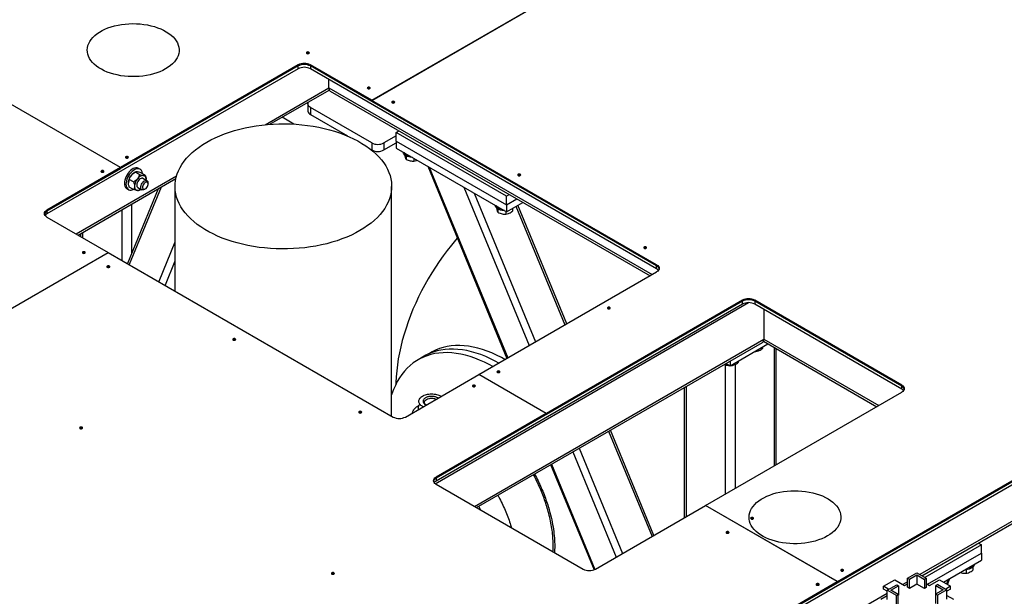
# Model space of a CAD drawing. Header units: millimetres. Extents: x 5 to 589, y 5 to 450.
# Tile 66 of 91: x 347 to 378, y 235 to 253. Entities that reach past the tile are written whole.
import ezdxf

# ---------------------------------------------------------------- set-up
doc = ezdxf.new("R2010")
doc.units = ezdxf.units.MM
doc.layers.add('TRAIT-FORT', color=4, linetype='Continuous', lineweight=25)

msp = doc.modelspace()

# ---------------------------------------------------------------- linework, layer by layer
at = {"layer": 'TRAIT-FORT', "color": 4, "linetype": 'Continuous', "lineweight": 25}
for p, q in [((358.36845, 250.63716), (377.09723, 261.44905)), ((358.37227, 250.63495), (377.10105, 261.44684)), ((350.52912, 248.53877), (329.79369, 260.50908)), ((350.53294, 248.54098), (329.79752, 260.51128)), ((356.07513, 251.70731), (348.23963, 247.18397)), ((356.07513, 251.61903), (348.23963, 247.09569)), ((356.07513, 251.74041), (350.53294, 248.54098)), ((356.07513, 251.70731), (350.53294, 248.50787)), ((356.07513, 251.70731), (356.07513, 251.74041)), ((356.07513, 251.61903), (356.07513, 251.70731)), ((358.36845, 250.63716), (356.45735, 251.74041)), ((356.45735, 251.74041), (356.45735, 251.70731)), ((358.36845, 250.60406), (356.45735, 251.70731)), ((367.25506, 245.47392), (356.45735, 251.70731)), ((356.45735, 251.70731), (356.45735, 251.61903)), ((367.25506, 245.38565), (356.45735, 251.61903)), ((357.03068, 251.02302), (357.03068, 251.28806)), ((355.0442, 249.87625), (357.03068, 251.02302)), ((355.19284, 249.88892), (357.04442, 250.95781)), ((357.03068, 251.02302), (367.11149, 245.20349)), ((357.07547, 250.92403), (367.04815, 245.16692)), ((358.36845, 250.60406), (358.36845, 250.63716)), ((358.36845, 250.60406), (358.37227, 250.60626)), ((367.25506, 245.50703), (358.37227, 250.63495)), ((358.37227, 250.60185), (358.37227, 250.63495)), ((367.25506, 245.47392), (358.37227, 250.60185)), ((356.37819, 250.52328), (356.37819, 250.3026)), ((358.36845, 249.3097), (356.45735, 250.41296)), ((356.45735, 250.41296), (356.45735, 250.19227)), ((355.94091, 249.89473), (355.57191, 250.10775)), ((356.45735, 250.19227), (357.61314, 249.52505)), ((359.13289, 249.63289), (359.22246, 249.6846)), ((372.89281, 235.6329), (397.35488, 249.75455)), ((372.89281, 235.5998), (397.35488, 249.72145)), ((359.13289, 249.53035), (358.75067, 249.3097)), ((359.13289, 249.36807), (359.13289, 249.63289)), ((362.57287, 247.64703), (359.13289, 249.63289)), ((359.13289, 249.36807), (362.57287, 247.38221)), ((359.13289, 249.36807), (359.13289, 249.14738)), ((358.334, 249.1089), (358.36845, 249.08902)), ((358.36845, 249.3097), (358.36845, 249.08902)), ((358.75067, 249.3097), (358.75067, 249.08902)), ((358.75067, 249.08902), (359.13289, 249.30967)), ((359.13289, 249.14738), (362.57287, 247.16152)), ((359.43959, 248.90412), (359.43959, 248.79961)), ((359.68538, 248.82844), (359.68538, 248.74201)), ((350.52912, 248.53877), (348.23963, 247.21707)), ((350.52912, 248.50567), (348.23963, 247.18397)), ((350.52912, 248.50567), (350.52912, 248.53877)), ((350.53294, 248.50787), (350.52912, 248.51008)), ((350.53294, 248.50787), (350.53294, 248.54098)), ((351.14536, 248.48721), (351.09758, 248.51479)), ((360.11442, 248.58076), (362.58449, 242.59011)), ((360.15831, 248.55542), (362.6115, 242.6057)), ((349.14764, 246.47223), (352.28173, 248.28151)), ((349.21098, 246.43567), (352.25977, 248.19569)), ((350.94441, 248.09334), (350.80947, 248.17124)), ((350.99099, 248.39707), (350.96291, 248.38086)), ((351.12597, 248.3192), (350.99103, 248.39709)), ((351.30752, 248.30296), (351.17258, 248.38086)), ((351.35935, 248.12963), (351.23513, 248.20134)), ((351.33467, 248.14387), (351.33561, 248.16571)), ((350.73275, 247.88281), (350.78052, 247.85523)), ((351.71105, 247.87892), (350.7497, 245.54738)), ((351.80603, 247.93376), (350.80817, 245.51363)), ((350.94441, 247.85126), (350.80947, 247.92916)), ((351.07298, 247.92046), (351.1972, 247.84874)), ((351.12602, 247.83505), (351.15408, 247.85126)), ((351.27829, 247.85678), (351.30695, 247.87334)), ((351.39294, 248.02228), (351.39294, 248.05538)), ((352.23366, 247.9537), (352.23366, 244.69071)), ((358.99042, 240.79012), (358.99042, 247.9537)), ((361.24, 247.93097), (363.27725, 242.99003)), ((361.56152, 247.74536), (363.47514, 243.10427)), ((362.66244, 247.69874), (362.57287, 247.64703)), ((362.57287, 247.38221), (362.57287, 247.64703)), ((362.57287, 247.38221), (362.89181, 247.56633)), ((348.23963, 247.21707), (348.23963, 247.18397)), ((350.57117, 247.22088), (350.57117, 245.65045)), ((350.87694, 247.3974), (350.87694, 245.85598)), ((362.30624, 247.24924), (362.30624, 247.14473)), ((362.57287, 247.16152), (363.08295, 247.45598)), ((362.57287, 247.38221), (362.57287, 247.16152)), ((362.72803, 247.25109), (362.72346, 247.24846)), ((362.76133, 247.27032), (362.76133, 247.18122)), ((362.86774, 247.33175), (364.39247, 243.63383)), ((364.45093, 243.66758), (362.9262, 247.3655)), ((395.25267, 247.27195), (375.46386, 235.84812)), ((348.23963, 247.18397), (348.23963, 247.09569)), ((348.23963, 246.99642), (350.15072, 245.89317)), ((362.55203, 247.17356), (362.55203, 247.08713)), ((375.52721, 235.81155), (395.16309, 247.14711)), ((349.28473, 246.47824), (349.28473, 246.39309)), ((349.34806, 246.5148), (349.34806, 246.35653)), ((352.23366, 246.21654), (351.72549, 244.98407)), ((331.61306, 235.1916), (350.15072, 245.89317)), ((331.61688, 235.18939), (350.15455, 245.89096)), ((350.15072, 245.89317), (350.15072, 245.88875)), ((350.15455, 245.89096), (359.03734, 240.76303)), ((352.23366, 245.62237), (351.92338, 244.86983)), ((367.25506, 245.47392), (367.25506, 245.50703)), ((367.25506, 245.38565), (367.25506, 245.47392)), ((361.71288, 242.08694), (367.25506, 245.28638)), ((360.34864, 238.68462), (370.12447, 244.32808)), ((369.9306, 244.37067), (360.37511, 238.8544)), ((369.9306, 244.28239), (360.37511, 238.76612)), ((369.9306, 244.40377), (363.81509, 240.87336)), ((369.9306, 244.37067), (363.81509, 240.84026)), ((369.9306, 244.37067), (369.9306, 244.40377)), ((369.9306, 244.28239), (369.9306, 244.37067)), ((374.89946, 241.75596), (370.31282, 244.40377)), ((370.31282, 244.40377), (370.31282, 244.37067)), ((374.89946, 241.72286), (370.31282, 244.37067)), ((370.31282, 244.37067), (370.31282, 244.28239)), ((374.89946, 241.63458), (370.31282, 244.28239)), ((370.59949, 244.11691), (370.59949, 243.18991)), ((361.56978, 237.97718), (370.59949, 243.18991)), ((361.63313, 237.94061), (370.5547, 243.09092)), ((369.54838, 242.36237), (370.72735, 243.04297)), ((370.55861, 242.94556), (370.55861, 242.9006)), ((370.58575, 243.12471), (374.11921, 241.08488)), ((370.59949, 243.18991), (374.18256, 241.12145)), ((370.92438, 242.92922), (370.92438, 239.24054)), ((360.00753, 242.65856), (359.81642, 242.54823)), ((360.19864, 242.76888), (360.00753, 242.65856)), ((370.31928, 242.8074), (370.34931, 242.80651)), ((370.34931, 242.82473), (370.34931, 242.80651)), ((370.9877, 239.2771), (370.9877, 242.89266)), ((369.3955, 242.39843), (369.3955, 238.35794)), ((369.42053, 242.43618), (369.54838, 242.36237)), ((369.54838, 242.50999), (369.54838, 242.36237)), ((369.55484, 242.36609), (369.58487, 242.36521)), ((369.58487, 242.38343), (369.58487, 242.36521)), ((369.70127, 242.40204), (369.70127, 238.53446)), ((369.79417, 242.50426), (369.79417, 242.4593)), ((359.41956, 240.76303), (361.70905, 242.08473)), ((363.81126, 240.87115), (361.70905, 242.08473)), ((363.81509, 240.87336), (361.71288, 242.08694)), ((361.71288, 242.08694), (361.71288, 242.08253)), ((368.10906, 241.67909), (368.10906, 237.6153)), ((368.17239, 241.71564), (368.17239, 237.65186)), ((374.89946, 241.72286), (374.89946, 241.75596)), ((374.89946, 241.63458), (374.89946, 241.72286)), ((368.78394, 238.0049), (374.89946, 241.53531)), ((359.62491, 240.88158), (359.65185, 240.90866)), ((363.81126, 240.87115), (360.37511, 238.8875)), ((363.81126, 240.83805), (360.37511, 238.8544)), ((363.81126, 240.83805), (363.81126, 240.87115)), ((363.81509, 240.84026), (363.81126, 240.84246)), ((363.81509, 240.84026), (363.81509, 240.87336)), ((365.75806, 240.32188), (367.11149, 237.03941)), ((367.16995, 237.07316), (365.81652, 240.35563)), ((351.87071, 223.464), (380.53721, 240.01281)), ((351.87071, 223.37573), (380.53721, 239.92454)), ((364.64284, 239.67808), (365.99627, 236.39561)), ((364.84073, 239.79232), (366.19416, 236.50985)), ((363.95007, 239.27815), (365.30203, 235.99926)), ((363.97709, 239.29375), (365.33035, 236.0117)), ((360.37511, 238.8875), (360.37511, 238.8544)), ((360.37511, 238.8544), (360.37511, 238.76612)), ((360.37511, 238.66685), (364.96175, 236.01904)), ((365.34397, 236.01904), (368.78012, 238.00269)), ((372.88899, 235.63069), (368.78012, 238.00269)), ((368.78394, 238.0049), (368.78394, 238.00048)), ((372.89281, 235.6329), (368.78394, 238.0049)), ((361.77511, 237.85865), (361.7078, 237.98371)), ((377.38389, 236.77998), (375.61677, 235.75984)), ((377.29432, 236.83168), (377.38389, 236.77998)), ((377.38389, 236.51515), (377.38389, 236.77998)), ((375.70514, 235.54603), (377.38389, 236.51515)), ((377.38389, 236.51515), (377.38389, 236.29447)), ((376.20206, 235.61221), (377.38389, 236.29447)), ((375.08102, 235.74089), (375.36531, 235.90501)), ((375.13835, 235.70779), (375.36531, 235.83881)), ((375.36531, 235.90501), (375.66153, 235.734)), ((375.36531, 235.83881), (375.6042, 235.70091)), ((375.36531, 235.83881), (375.36531, 235.55192)), ((376.90438, 236.00277), (376.90438, 235.8891)), ((377.11368, 236.07654), (377.11368, 235.98319)), ((351.87071, 223.4971), (372.88899, 235.63069)), ((351.87071, 223.464), (372.88899, 235.59759)), ((372.88899, 235.63069), (372.88899, 235.59759)), ((372.89281, 235.5998), (372.88899, 235.602)), ((372.89281, 235.6329), (372.89281, 235.5998)), ((374.32995, 235.48378), (374.67969, 235.68568)), ((374.44699, 235.3611), (374.74321, 235.53211)), ((374.67969, 235.68568), (374.98546, 235.50916)), ((374.74321, 235.53211), (374.80054, 235.49901)), ((375.08102, 235.62711), (374.93108, 235.54055)), ((374.98546, 235.50916), (375.08102, 235.56432)), ((375.08102, 235.74089), (375.13835, 235.70779)), ((375.08102, 235.45399), (375.08102, 235.74089)), ((375.13835, 235.4209), (375.13835, 235.70779)), ((375.36531, 235.55192), (375.13835, 235.4209)), ((375.6042, 235.41401), (375.36531, 235.55192)), ((375.66153, 235.734), (375.6042, 235.70091)), ((375.6042, 235.70091), (375.6042, 235.41401)), ((375.66153, 235.734), (375.66153, 235.44711)), ((375.66153, 235.5712), (375.76901, 235.50916)), ((375.76901, 235.50916), (376.07479, 235.68568)), ((376.02319, 235.53899), (375.96586, 235.50589)), ((376.02319, 235.53899), (376.30748, 235.37487)), ((376.07479, 235.68568), (376.42452, 235.48378)), ((376.35847, 235.70251), (376.29833, 235.55663)), ((376.32534, 235.54104), (376.40237, 235.72785)), ((374.44699, 235.26109), (363.99726, 229.22859)), ((374.49473, 235.38866), (374.32995, 235.48378)), ((374.32995, 235.39551), (374.32995, 235.48378)), ((374.44699, 235.32794), (374.32995, 235.39551)), ((374.44699, 235.07421), (374.44699, 235.3611)), ((374.73129, 235.19698), (374.44699, 235.3611)), ((374.56166, 235.3611), (374.80054, 235.49901)), ((374.78862, 235.23008), (374.56166, 235.3611)), ((374.73129, 235.19698), (374.78862, 235.23008)), ((374.78862, 234.94319), (374.78862, 235.23008)), ((374.80054, 235.49901), (374.80054, 235.21212)), ((375.13835, 235.4209), (375.08102, 235.45399)), ((375.66153, 235.44711), (375.6042, 235.41401)), ((376.19282, 235.37487), (375.95393, 235.23696)), ((376.01126, 235.20387), (375.95393, 235.23696)), ((375.95393, 235.23696), (375.95393, 234.95007)), ((375.96586, 235.50589), (376.19282, 235.37487)), ((375.96586, 235.24385), (375.96586, 235.50589)), ((376.30748, 235.37487), (376.01126, 235.20387)), ((376.42452, 235.48378), (376.27167, 235.39555)), ((376.42452, 235.39551), (376.30748, 235.32794)), ((376.30748, 235.08798), (376.30748, 235.37487)), ((376.42452, 235.39551), (376.42452, 235.48378)), ((374.24396, 235.08109), (374.44699, 235.1983)), ((374.73129, 234.91009), (374.73129, 235.19698)), ((374.80054, 235.21212), (374.78862, 235.20523)), ((376.01126, 235.20387), (376.01126, 234.91697)), ((376.30748, 235.1983), (376.51052, 235.08109))]:
    msp.add_line(p, q, dxfattribs=at)
at = {"layer": 'TRAIT-FORT', "color": 4, "linetype": 'Continuous', "lineweight": 25, "flags": 128}
for points in [[(351.94273, 251.6165), (351.8568, 251.57079), (351.7647, 251.52927), (351.66705, 251.49222), (351.56449, 251.45989), (351.45771, 251.43249), (351.34741, 251.41021), (351.23433, 251.3932), (351.11923, 251.38156), (351.00287, 251.37537), (350.88602, 251.37469), (350.76947, 251.3795), (350.65398, 251.38978), (350.54033, 251.40546), (350.42927, 251.42644), (350.32154, 251.45257), (350.21786, 251.48368), (350.11891, 251.51957), (350.02537, 251.56), (349.93784, 251.60469), (349.85691, 251.65336), (349.78313, 251.70567), (349.71697, 251.76127), (349.65889, 251.81981), (349.60927, 251.88088), (349.56843, 251.94409), (349.53665, 252.009), (349.51415, 252.0752), (349.50107, 252.14223), (349.49749, 252.20966), (349.50345, 252.27703), (349.5189, 252.3439), (349.54374, 252.40981), (349.5778, 252.47434), (349.62086, 252.53705), (349.67263, 252.59753), (349.73277, 252.65537), (349.80088, 252.71018), (349.8765, 252.76161), (349.95912, 252.80931), (350.04821, 252.85297), (350.14317, 252.89228), (350.24336, 252.927), (350.34812, 252.95689), (350.45675, 252.98175), (350.56853, 253.00141), (350.68271, 253.01575), (350.79854, 253.02467), (350.91524, 253.02811), (351.03204, 253.02604), (351.14816, 253.01849), (351.26282, 253.0055), (351.37527, 252.98715), (351.48476, 252.96358), (351.59055, 252.93493), (351.69195, 252.9014), (351.78827, 252.86321), (351.87889, 252.82062), (351.96318, 252.7739), (352.0406, 252.72337), (352.11063, 252.66937), (352.1728, 252.61225), (352.2267, 252.5524), (352.27197, 252.49021), (352.3083, 252.42609), (352.33547, 252.36048), (352.35328, 252.29381), (352.36161, 252.22652), (352.36042, 252.15907), (352.34971, 252.0919), (352.32955, 252.02545), (352.30007, 251.96017), (352.26148, 251.8965), (352.21402, 251.83485), (352.15802, 251.77565), (352.09384, 251.71927), (352.02192, 251.66611), (351.94273, 251.6165)], [(356.41008, 252.09868), (356.42004, 252.10728), (356.42354, 252.11743), (356.42004, 252.12758), (356.41008, 252.13619), (356.39518, 252.14194), (356.37759, 252.14396), (356.36001, 252.14194), (356.3451, 252.13619), (356.33514, 252.12758), (356.33165, 252.11743), (356.33514, 252.10728), (356.3451, 252.09868), (356.36001, 252.09293), (356.37759, 252.09091), (356.39518, 252.09293), (356.41008, 252.09868)], [(358.30921, 251.00234), (358.31917, 251.01094), (358.32267, 251.02109), (358.31917, 251.03124), (358.30921, 251.03985), (358.2943, 251.0456), (358.27672, 251.04761), (358.25914, 251.0456), (358.24423, 251.03985), (358.23427, 251.03124), (358.23077, 251.02109), (358.23427, 251.01094), (358.24423, 251.00234), (358.25914, 250.99659), (358.27672, 250.99457), (358.2943, 250.99659), (358.30921, 251.00234)], [(356.45735, 250.41296), (356.42374, 250.4366), (356.39877, 250.46357), (356.38339, 250.49284), (356.37819, 250.52328), (356.38339, 250.55372), (356.39877, 250.58299), (356.40149, 250.58666)], [(359.07365, 250.56103), (359.08361, 250.56964), (359.08711, 250.57979), (359.08361, 250.58994), (359.07365, 250.59854), (359.05874, 250.60429), (359.04116, 250.60631), (359.02358, 250.60429), (359.00867, 250.59854), (358.99871, 250.58994), (358.99521, 250.57979), (358.99871, 250.56964), (359.00867, 250.56103), (359.02358, 250.55528), (359.04116, 250.55326), (359.05874, 250.55528), (359.07365, 250.56103)], [(353.22317, 249.33276), (353.3537, 249.40421), (353.49062, 249.47154), (353.63357, 249.53457), (353.78212, 249.59311), (353.93585, 249.64701), (354.09434, 249.69611), (354.25713, 249.74027), (354.42376, 249.77937), (354.59376, 249.81329), (354.76665, 249.84194), (354.94193, 249.86524), (355.11911, 249.88312), (355.29769, 249.89553), (355.47716, 249.90244), (355.65701, 249.90382), (355.83674, 249.89967), (356.01583, 249.89001), (356.19377, 249.87486), (356.37007, 249.85427), (356.54421, 249.82828), (356.71571, 249.79698), (356.88409, 249.76046), (357.04886, 249.71882), (357.20956, 249.67217), (357.36572, 249.62065), (357.51692, 249.56441), (357.66272, 249.5036), (357.8027, 249.4384), (357.93648, 249.36899), (358.06366, 249.29556), (358.1839, 249.21834), (358.29685, 249.13753), (358.40218, 249.05336), (358.49961, 248.96607), (358.58885, 248.87592), (358.66966, 248.78315), (358.74179, 248.68803), (358.80506, 248.59083), (358.85927, 248.49183), (358.90428, 248.39129), (358.93996, 248.28952), (358.9662, 248.1868), (358.98294, 248.08341), (358.99012, 247.97966), (358.98773, 247.87583), (358.97576, 247.77222), (358.95427, 247.66913), (358.9233, 247.56685), (358.88294, 247.46566), (358.83331, 247.36586), (358.77455, 247.26772), (358.70682, 247.17152), (358.63032, 247.07755), (358.54527, 246.98605), (358.4519, 246.8973), (358.35049, 246.81155), (358.24131, 246.72903), (358.12467, 246.64998), (358.00092, 246.57463), (357.87039, 246.50319), (357.73346, 246.43586), (357.59052, 246.37283), (357.44197, 246.31428), (357.28823, 246.26038), (357.12974, 246.21128), (356.96695, 246.16712), (356.80032, 246.12802), (356.63032, 246.0941), (356.45744, 246.06545), (356.28216, 246.04215), (356.10497, 246.02427), (355.92639, 246.01186), (355.74692, 246.00495), (355.56707, 246.00357), (355.38735, 246.00772), (355.20826, 246.01738), (355.03032, 246.03253), (354.85402, 246.05313), (354.67988, 246.07911), (354.50837, 246.11041), (354.34, 246.14693), (354.17523, 246.18857), (354.01453, 246.23522), (353.85836, 246.28674), (353.70717, 246.34298), (353.56137, 246.40379), (353.42138, 246.46899), (353.28761, 246.53841), (353.16042, 246.61183), (353.04019, 246.68906), (352.92724, 246.76987), (352.8219, 246.85403), (352.72448, 246.94132), (352.63523, 247.03147), (352.55443, 247.12424), (352.48229, 247.21936), (352.41903, 247.31656), (352.36481, 247.41557), (352.3198, 247.5161), (352.28413, 247.61787), (352.25788, 247.7206), (352.24115, 247.82398), (352.23396, 247.92773), (352.23636, 248.03156), (352.24832, 248.13517), (352.26982, 248.23826), (352.30079, 248.34054), (352.34115, 248.44173), (352.39078, 248.54154), (352.44954, 248.63968), (352.51726, 248.73587), (352.59376, 248.82985), (352.67881, 248.92134), (352.77218, 249.01009), (352.8736, 249.09585), (352.98278, 249.17837), (353.09941, 249.25741), (353.22317, 249.33276)], [(350.76852, 248.84187), (350.77848, 248.85048), (350.78197, 248.86063), (350.77848, 248.87078), (350.76852, 248.87938), (350.75361, 248.88513), (350.73603, 248.88715), (350.71844, 248.88513), (350.70354, 248.87938), (350.69358, 248.87078), (350.69008, 248.86063), (350.69358, 248.85048), (350.70354, 248.84187), (350.71844, 248.83612), (350.73603, 248.8341), (350.75361, 248.83612), (350.76852, 248.84187)], [(359.64031, 248.85445), (359.62568, 248.8549), (359.57313, 248.86005), (359.52302, 248.87052), (359.47695, 248.886), (359.4364, 248.90597), (359.40269, 248.9298), (359.37689, 248.95673), (359.35983, 248.98588), (359.35207, 249.01632), (359.35172, 249.02106)], [(350.00408, 248.40057), (350.01404, 248.40917), (350.01753, 248.41933), (350.01404, 248.42948), (350.00408, 248.43808), (349.98917, 248.44383), (349.97159, 248.44585), (349.954, 248.44383), (349.9391, 248.43808), (349.92914, 248.42948), (349.92564, 248.41933), (349.92914, 248.40917), (349.9391, 248.40057), (349.954, 248.39482), (349.97159, 248.3928), (349.98917, 248.39482), (350.00408, 248.40057)], [(351.09758, 248.51479), (351.08744, 248.52003), (351.05348, 248.53015), (351.01575, 248.53122), (350.97527, 248.52323), (350.93315, 248.50639), (350.89055, 248.48116), (350.84861, 248.44823), (350.80849, 248.40849), (350.77128, 248.36303), (350.73799, 248.3131), (350.70954, 248.26004), (350.6867, 248.20532), (350.67009, 248.15042), (350.66016, 248.09684), (350.65719, 248.04604), (350.66125, 247.9994), (350.67225, 247.95821), (350.68986, 247.92358), (350.71363, 247.89645), (350.73275, 247.88281)], [(351.21917, 248.35396), (351.21685, 248.37062), (351.20586, 248.41182), (351.18824, 248.44645), (351.16448, 248.47357), (351.13522, 248.49245), (351.10126, 248.50256), (351.06352, 248.50364), (351.02305, 248.49565), (350.98093, 248.47881), (350.93832, 248.45358), (350.89639, 248.42064), (350.85627, 248.38091), (350.81906, 248.33545), (350.78577, 248.28552), (350.75732, 248.23246), (350.73448, 248.17774), (350.71786, 248.12284), (350.70794, 248.06925), (350.70497, 248.01845), (350.70903, 247.97182), (350.72002, 247.93063), (350.73764, 247.89599), (350.7614, 247.86887), (350.79067, 247.84999), (350.82463, 247.83988), (350.86236, 247.8388), (350.90284, 247.84679), (350.93283, 247.85795)], [(351.23513, 248.20134), (351.22714, 248.20512), (351.20287, 248.20889), (351.17554, 248.20337), (351.14685, 248.18889), (351.11862, 248.16637), (351.09261, 248.13723), (351.07046, 248.10328), (351.05357, 248.06668), (351.04299, 248.02971), (351.03939, 247.9947)], [(351.27827, 247.85677), (351.24976, 247.84447), (351.22303, 247.84126), (351.19978, 247.84735), (351.18146, 247.86234), (351.16922, 247.88531), (351.16383, 247.91481), (351.16564, 247.94897), (351.17452, 247.98567), (351.18992, 248.02258), (351.21087, 248.0574), (351.23606, 248.08793), (351.2639, 248.11226), (351.29264, 248.12885), (351.32048, 248.13667), (351.34567, 248.13522), (351.36663, 248.12459), (351.38203, 248.10546), (351.39091, 248.07902), (351.39294, 248.05538)], [(351.33561, 248.16571), (351.33405, 248.19217), (351.32942, 248.2164), (351.32179, 248.23796), (351.31128, 248.25649), (351.29809, 248.27168), (351.28243, 248.28325), (351.26458, 248.29103), (351.24483, 248.29487)], [(363.0021, 248.29318), (363.01206, 248.30179), (363.01556, 248.31194), (363.01206, 248.32209), (363.0021, 248.33069), (362.9872, 248.33644), (362.96962, 248.33846), (362.95203, 248.33644), (362.93713, 248.33069), (362.92717, 248.32209), (362.92367, 248.31194), (362.92717, 248.30179), (362.93713, 248.29318), (362.95203, 248.28743), (362.96962, 248.28542), (362.9872, 248.28743), (363.0021, 248.29318)], [(350.9725, 247.95609), (350.97405, 247.92962), (350.97868, 247.9054), (350.98632, 247.88383), (350.99682, 247.8653), (351.01002, 247.85012), (351.02567, 247.83854), (351.04353, 247.83076), (351.06327, 247.82693)], [(351.30694, 247.87333), (351.33117, 247.89134), (351.35343, 247.91593), (351.37193, 247.94512), (351.38517, 247.97654), (351.39206, 248.00764), (351.39206, 248.03591), (351.38517, 248.05905), (351.37193, 248.07519), (351.35343, 248.08302), (351.33117, 248.08191), (351.30694, 248.07195), (351.28271, 248.05394), (351.26045, 248.02934), (351.24195, 248.00015), (351.22871, 247.96873), (351.22182, 247.93763), (351.22182, 247.90936), (351.22871, 247.88622), (351.24195, 247.87008), (351.26045, 247.86225), (351.28271, 247.86336), (351.30694, 247.87333)], [(348.23963, 246.99642), (348.20601, 247.02006), (348.18104, 247.04704), (348.16566, 247.07631), (348.16047, 247.10674), (348.16566, 247.13718), (348.18104, 247.16645), (348.20601, 247.19343), (348.23963, 247.21707)], [(362.50696, 247.19957), (362.49233, 247.20002), (362.43978, 247.20517), (362.38967, 247.21564), (362.3436, 247.23112), (362.30305, 247.25109), (362.26934, 247.27492), (362.24354, 247.30184), (362.22648, 247.33099), (362.21872, 247.36143), (362.21836, 247.36617)], [(348.23963, 247.09569), (348.20601, 247.07205), (348.18175, 247.04606)], [(361.03877, 246.33892), (360.98562, 246.2779), (360.85227, 246.11874), (360.72222, 245.95472), (360.59573, 245.78615), (360.47305, 245.61336), (360.35443, 245.43671), (360.2401, 245.25654), (360.13029, 245.07321), (360.02521, 244.88709), (359.92508, 244.69854), (359.83008, 244.50793), (359.74043, 244.31566), (359.65628, 244.12209), (359.5778, 243.92761), (359.50517, 243.73261), (359.4385, 243.53748), (359.37795, 243.3426), (359.32362, 243.14836), (359.27564, 242.95515), (359.23408, 242.76334), (359.19904, 242.57333), (359.17059, 242.38548), (359.14877, 242.20017), (359.13365, 242.01777), (359.12523, 241.83864), (359.12397, 241.78294)], [(366.93056, 246.02533), (366.94052, 246.03394), (366.94402, 246.04409), (366.94052, 246.05424), (366.93056, 246.06285), (366.91565, 246.0686), (366.89807, 246.07061), (366.88049, 246.0686), (366.86558, 246.06285), (366.85562, 246.05424), (366.85213, 246.04409), (366.85562, 246.03394), (366.86558, 246.02533), (366.88049, 246.01959), (366.89807, 246.01757), (366.91565, 246.01959), (366.93056, 246.02533)], [(349.4226, 245.8722), (349.43256, 245.88081), (349.43605, 245.89096), (349.43256, 245.90111), (349.4226, 245.90971), (349.40769, 245.91546), (349.39011, 245.91748), (349.37252, 245.91546), (349.35762, 245.90971), (349.34766, 245.90111), (349.34416, 245.89096), (349.34766, 245.88081), (349.35762, 245.8722), (349.37252, 245.86645), (349.39011, 245.86443), (349.40769, 245.86645), (349.4226, 245.8722)], [(350.18704, 245.4309), (350.197, 245.43951), (350.20049, 245.44966), (350.197, 245.45981), (350.18704, 245.46841), (350.17213, 245.47416), (350.15455, 245.47618), (350.13696, 245.47416), (350.12206, 245.46841), (350.1121, 245.45981), (350.1086, 245.44966), (350.1121, 245.43951), (350.12206, 245.4309), (350.13696, 245.42515), (350.15455, 245.42313), (350.17213, 245.42515), (350.18704, 245.4309)], [(367.25506, 245.50703), (367.28868, 245.48338), (367.31365, 245.45641), (367.32903, 245.42714), (367.33422, 245.3967), (367.32903, 245.36626), (367.31365, 245.33699), (367.28868, 245.31002), (367.25506, 245.28638)], [(367.31294, 245.33601), (367.28868, 245.36201), (367.25506, 245.38565)], [(365.79697, 244.14226), (365.80693, 244.15086), (365.81043, 244.16101), (365.80693, 244.17116), (365.79697, 244.17977), (365.78207, 244.18552), (365.76449, 244.18753), (365.7469, 244.18552), (365.732, 244.17977), (365.72204, 244.17116), (365.71854, 244.16101), (365.72204, 244.15086), (365.732, 244.14226), (365.7469, 244.13651), (365.76449, 244.13449), (365.78207, 244.13651), (365.79697, 244.14226)], [(354.11549, 243.16305), (354.12545, 243.17166), (354.12895, 243.18181), (354.12545, 243.19196), (354.11549, 243.20056), (354.10059, 243.20631), (354.083, 243.20833), (354.06542, 243.20631), (354.05051, 243.20056), (354.04055, 243.19196), (354.03706, 243.18181), (354.04055, 243.17166), (354.05051, 243.16305), (354.06542, 243.1573), (354.083, 243.15528), (354.10059, 243.1573), (354.11549, 243.16305)], [(362.52572, 242.55618), (362.41327, 242.61746), (362.26352, 242.69224), (362.11438, 242.75894), (361.96614, 242.8174), (361.81911, 242.86752), (361.67357, 242.90919), (361.52983, 242.94232), (361.38817, 242.96686), (361.24887, 242.98275), (361.11222, 242.98996), (360.9785, 242.98848), (360.84796, 242.9783), (360.72088, 242.95946), (360.59751, 242.93198), (360.4781, 242.89592), (360.36289, 242.85136), (360.25211, 242.79839), (360.19864, 242.76888)], [(362.1435, 242.33553), (362.03105, 242.39681), (361.8813, 242.47159), (361.73216, 242.53829), (361.58393, 242.59675), (361.43689, 242.64687), (361.29136, 242.68853), (361.14761, 242.72167), (361.00595, 242.74621), (360.86665, 242.7621), (360.73, 242.76931), (360.59628, 242.76783), (360.46574, 242.75765), (360.33866, 242.73881), (360.21529, 242.71133), (360.09588, 242.67527), (359.98067, 242.63071), (359.86989, 242.57773), (359.76376, 242.51645), (359.6625, 242.44698), (359.56632, 242.36946), (359.4754, 242.28406), (359.38993, 242.19094), (359.31008, 242.09029), (359.23601, 241.98231), (359.16787, 241.86722), (359.1058, 241.74525), (359.04993, 241.61666), (359.00036, 241.48169), (358.99042, 241.45151)], [(362.33461, 242.44586), (362.22216, 242.50713), (362.07241, 242.58192), (361.92327, 242.64861), (361.77504, 242.70707), (361.628, 242.75719), (361.48246, 242.79886), (361.33872, 242.832), (361.19706, 242.85654), (361.05776, 242.87243), (360.92111, 242.87964), (360.78739, 242.87815), (360.65685, 242.86798), (360.52977, 242.84913), (360.4064, 242.82165), (360.28699, 242.7856), (360.17178, 242.74104), (360.061, 242.68806), (360.00753, 242.65856)], [(362.33461, 242.44586), (362.22216, 242.50713), (362.07241, 242.58192), (361.92327, 242.64861), (361.77504, 242.70707), (361.628, 242.75719), (361.48246, 242.79886), (361.33872, 242.832), (361.19706, 242.85654), (361.05776, 242.87243), (360.92111, 242.87964), (360.78739, 242.87815), (360.65685, 242.86798), (360.52977, 242.84913), (360.4064, 242.82165), (360.28699, 242.7856), (360.17178, 242.74104), (360.061, 242.68806), (360.00753, 242.65856)], [(362.35317, 242.15419), (362.36313, 242.1628), (362.36663, 242.17295), (362.36313, 242.1831), (362.35317, 242.1917), (362.33827, 242.19745), (362.32068, 242.19947), (362.3031, 242.19745), (362.2882, 242.1917), (362.27824, 242.1831), (362.27474, 242.17295), (362.27824, 242.1628), (362.2882, 242.15419), (362.3031, 242.14844), (362.32068, 242.14642), (362.33827, 242.14844), (362.35317, 242.15419)], [(361.58873, 241.71289), (361.59869, 241.72149), (361.60219, 241.73165), (361.59869, 241.7418), (361.58873, 241.7504), (361.57383, 241.75615), (361.55624, 241.75817), (361.53866, 241.75615), (361.52376, 241.7504), (361.5138, 241.7418), (361.5103, 241.73165), (361.5138, 241.72149), (361.52376, 241.71289), (361.53866, 241.70714), (361.55624, 241.70512), (361.57383, 241.70714), (361.58873, 241.71289)], [(374.89946, 241.75596), (374.93307, 241.73232), (374.95805, 241.70534), (374.97343, 241.67608), (374.97862, 241.64564), (374.97343, 241.6152), (374.95805, 241.58593), (374.93307, 241.55895), (374.89946, 241.53531)], [(374.95734, 241.58495), (374.93307, 241.61094), (374.89946, 241.63458)], [(358.04395, 240.8952), (358.05391, 240.90381), (358.0574, 240.91396), (358.05391, 240.92411), (358.04395, 240.93271), (358.02904, 240.93846), (358.01146, 240.94048), (357.99388, 240.93846), (357.97897, 240.93271), (357.96901, 240.92411), (357.96551, 240.91396), (357.96901, 240.90381), (357.97897, 240.8952), (357.99388, 240.88945), (358.01146, 240.88743), (358.02904, 240.88945), (358.04395, 240.8952)], [(349.33583, 240.40381), (349.34579, 240.41242), (349.34929, 240.42257), (349.34579, 240.43272), (349.33583, 240.44132), (349.32093, 240.44707), (349.30334, 240.44909), (349.28576, 240.44707), (349.27085, 240.44132), (349.26089, 240.43272), (349.2574, 240.42257), (349.26089, 240.41242), (349.27085, 240.40381), (349.28576, 240.39806), (349.30334, 240.39604), (349.32093, 240.39806), (349.33583, 240.40381)], [(360.37511, 238.66685), (360.3415, 238.69049), (360.31652, 238.71747), (360.30114, 238.74674), (360.29595, 238.77718), (360.30114, 238.80761), (360.31652, 238.83688), (360.3415, 238.86386), (360.37511, 238.8875)], [(360.37511, 238.76612), (360.3415, 238.74248), (360.31723, 238.71649)], [(372.58261, 237.05354), (372.49668, 237.00783), (372.40458, 236.96631), (372.30692, 236.92926), (372.20436, 236.89693), (372.09758, 236.86954), (371.98728, 236.84726), (371.87421, 236.83024), (371.75911, 236.8186), (371.64275, 236.81242), (371.5259, 236.81173), (371.40934, 236.81654), (371.29385, 236.82682), (371.1802, 236.8425), (371.06914, 236.86348), (370.96141, 236.88961), (370.85773, 236.92073), (370.75879, 236.95662), (370.66524, 236.99705), (370.57771, 237.04174), (370.49679, 237.0904), (370.423, 237.14271), (370.35685, 237.19832), (370.29877, 237.25685), (370.24914, 237.31793), (370.2083, 237.38113), (370.17653, 237.44605), (370.15402, 237.51224), (370.14094, 237.57928), (370.13737, 237.6467), (370.14332, 237.71407), (370.15877, 237.78094), (370.18361, 237.84686), (370.21767, 237.91139), (370.26074, 237.9741), (370.31251, 238.03457), (370.37265, 238.09241), (370.44075, 238.14723), (370.51637, 238.19866), (370.599, 238.24636), (370.68809, 238.29001), (370.78304, 238.32933), (370.88323, 238.36404), (370.98799, 238.39393), (371.09662, 238.41879), (371.2084, 238.43845), (371.32258, 238.45279), (371.43841, 238.46171), (371.55511, 238.46515), (371.67191, 238.46309), (371.78803, 238.45554), (371.9027, 238.44254), (372.01515, 238.4242), (372.12463, 238.40063), (372.23043, 238.37198), (372.33182, 238.33845), (372.42815, 238.30026), (372.51876, 238.25766), (372.60306, 238.21094), (372.68048, 238.16042), (372.7505, 238.10641), (372.81267, 238.04929), (372.86657, 237.98944), (372.91184, 237.92725), (372.94818, 237.86314), (372.97534, 237.79753), (372.99315, 237.73086), (373.00148, 237.66357), (373.00029, 237.59611), (372.98958, 237.52894), (372.96942, 237.46249), (372.93994, 237.39722), (372.90135, 237.33354), (372.85389, 237.2719), (372.79789, 237.21269), (372.73372, 237.15632), (372.66179, 237.10315), (372.58261, 237.05354)], [(370.26505, 237.58676), (370.27501, 237.59537), (370.2785, 237.60552), (370.27501, 237.61567), (370.26505, 237.62427), (370.25014, 237.63002), (370.23256, 237.63204), (370.21497, 237.63002), (370.20007, 237.62427), (370.19011, 237.61567), (370.18661, 237.60552), (370.19011, 237.59537), (370.20007, 237.58676), (370.21497, 237.58101), (370.23256, 237.579), (370.25014, 237.58101), (370.26505, 237.58676)], [(369.50061, 237.14546), (369.51057, 237.15407), (369.51406, 237.16422), (369.51057, 237.17437), (369.50061, 237.18297), (369.4857, 237.18872), (369.46812, 237.19074), (369.45053, 237.18872), (369.43563, 237.18297), (369.42567, 237.17437), (369.42217, 237.16422), (369.42567, 237.15407), (369.43563, 237.14546), (369.45053, 237.13971), (369.46812, 237.13769), (369.4857, 237.13971), (369.50061, 237.14546)], [(357.19274, 235.86811), (357.2027, 235.87672), (357.2062, 235.88687), (357.2027, 235.89702), (357.19274, 235.90563), (357.17784, 235.91138), (357.16026, 235.91339), (357.14267, 235.91138), (357.12777, 235.90563), (357.11781, 235.89702), (357.11431, 235.88687), (357.11781, 235.87672), (357.12777, 235.86811), (357.14267, 235.86237), (357.16026, 235.86035), (357.17784, 235.86237), (357.19274, 235.86811)], [(373.07436, 235.96498), (373.08432, 235.97359), (373.08782, 235.98374), (373.08432, 235.99389), (373.07436, 236.00249), (373.05946, 236.00824), (373.04187, 236.01026), (373.02429, 236.00824), (373.00938, 236.00249), (372.99943, 235.99389), (372.99593, 235.98374), (372.99943, 235.97359), (373.00938, 235.96498), (373.02429, 235.95923), (373.04187, 235.95721), (373.05946, 235.95923), (373.07436, 235.96498)], [(377.14261, 236.10748), (377.1179, 236.08022), (377.08515, 236.05594), (377.04542, 236.03543), (376.99999, 236.01934), (376.95031, 236.0082), (376.89798, 236.00235), (376.87647, 236.00154)], [(372.30992, 235.52368), (372.31988, 235.53228), (372.32338, 235.54243), (372.31988, 235.55258), (372.30992, 235.56119), (372.29502, 235.56694), (372.27743, 235.56896), (372.25985, 235.56694), (372.24495, 235.56119), (372.23499, 235.55258), (372.23149, 235.54243), (372.23499, 235.53228), (372.24495, 235.52368), (372.25985, 235.51793), (372.27743, 235.51591), (372.29502, 235.51793), (372.30992, 235.52368)]]:
    msp.add_lwpolyline(points, dxfattribs=at)
at = {"layer": 'TRAIT-FORT', "color": 4, "linetype": 'Continuous', "lineweight": 25}
for centre, radius, start, end in [((356.37759, 252.04642), 0.06523, 56.605367, 123.394633), ((356.26624, 251.37157), 0.41541, 62.609672, 117.390328), ((356.26624, 251.33847), 0.41541, 62.609672, 117.390328), ((356.26624, 251.25019), 0.41541, 62.609672, 117.390328), ((357.13663, 251.01132), 0.10659, 173.701153, 234.986667), ((358.27672, 250.95008), 0.06523, 56.605366, 123.394634), ((356.51345, 250.31608), 0.13593, 185.694799, 245.625342), ((359.04116, 250.50878), 0.06523, 56.60537, 123.39463), ((358.55956, 249.67854), 0.41541, 242.609672, 297.390328), ((358.55956, 249.45786), 0.41541, 242.609672, 297.390328), ((350.73603, 248.78962), 0.06523, 56.60537, 123.39463), ((359.58445, 249.17924), 0.2728, 218.241228, 261.764148), ((349.97159, 248.34831), 0.06523, 56.605374, 123.394626), ((351.17506, 248.04827), 0.39409, 140.227928, 177.360713), ((351.13562, 248.0947), 0.33423, 121.112699, 142.020918), ((351.36617, 247.93794), 0.39409, 140.227928, 177.360713), ((351.25885, 248.06093), 0.23436, 93.429538, 146.565085), ((362.96962, 248.24093), 0.06523, 56.605364, 123.394636), ((351.11687, 247.98504), 0.07809, 172.891251, 235.796569), ((351.06605, 248.002), 0.1751, 269.091191, 307.447804), ((362.4511, 247.52436), 0.2728, 218.241228, 261.764148), ((348.30043, 247.0546), 0.14294, 115.175389, 165.582025), ((366.89807, 245.97308), 0.06523, 56.605363, 123.394637), ((349.39011, 245.81995), 0.06523, 56.605364, 123.394636), ((350.15455, 245.37865), 0.06523, 56.605372, 123.394628), ((367.19426, 245.34456), 0.14294, 14.417984, 64.82461), ((370.12171, 244.03493), 0.41541, 62.609672, 117.390328), ((365.76449, 244.09), 0.06523, 56.605368, 123.394632), ((370.12171, 244.00183), 0.41541, 62.609672, 117.390328), ((370.12171, 243.91355), 0.41541, 62.609672, 117.390328), ((354.083, 243.1108), 0.06523, 56.605369, 123.394631), ((370.49664, 243.17682), 0.10368, 304.056351, 7.25583), ((362.32068, 242.10194), 0.06523, 56.605373, 123.394627), ((361.55624, 241.66063), 0.06523, 56.605373, 123.394627), ((374.83865, 241.59349), 0.14294, 14.418004, 64.824609), ((358.01146, 240.84295), 0.06523, 56.605356, 123.394644), ((359.22845, 241.13187), 0.41541, 242.609672, 297.390328), ((349.30334, 240.35156), 0.06523, 56.605368, 123.394632), ((360.43591, 238.72503), 0.14294, 115.175389, 165.582024), ((370.23256, 237.53451), 0.06523, 56.605364, 123.394636), ((369.46812, 237.09321), 0.06523, 56.605366, 123.394634), ((376.93389, 236.32363), 0.26991, 277.99053, 322.004093), ((377.05443, 236.17462), 0.11083, 322.714208, 356.650323), ((357.16026, 235.81586), 0.06523, 56.605366, 123.394634), ((365.15286, 236.38788), 0.41541, 242.609672, 297.390328), ((373.04187, 235.91272), 0.06523, 56.605366, 123.394634), ((372.27743, 235.47142), 0.06523, 56.605367, 123.394633)]:
    msp.add_arc(centre, radius, start, end, dxfattribs=at)
for points, knots in [([(359.43959, 248.79961), (359.43642, 248.80793), (359.43002, 248.82473), (359.42054, 248.86077), (359.41298, 248.89597), (359.4089, 248.91902), (359.40758, 248.92649)], [0, 0, 0, 0, 0.3021366, 0.61082493, 0.87389968, 1, 1, 1, 1]), ([(359.43959, 248.79961), (359.46092, 248.78977), (359.50405, 248.76988), (359.56795, 248.75133), (359.62903, 248.74227), (359.66648, 248.7421), (359.68538, 248.74201)], [0, 0, 0, 0, 0.26460494, 0.53494775, 0.76534313, 1, 1, 1, 1]), ([(359.68538, 248.74201), (359.71198, 248.74649), (359.74476, 248.75199), (359.77843, 248.76804), (359.78477, 248.77106)], [0, 0, 0, 0, 0.81160519, 1, 1, 1, 1]), ([(350.78139, 248.06641), (350.7814, 248.06844), (350.78154, 248.08518), (350.78548, 248.11497), (350.79634, 248.14695), (350.80576, 248.16437), (350.80947, 248.17124)], [0, 0, 0, 0, 0.04836864, 0.399329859, 0.762964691, 1, 1, 1, 1]), ([(350.80947, 248.17124), (350.81534, 248.19049), (350.82728, 248.22965), (350.85103, 248.27303), (350.86846, 248.29559), (350.87216, 248.30038)], [0, 0, 0, 0, 0.43238505, 0.87955391, 1, 1, 1, 1]), ([(350.87216, 248.30038), (350.88976, 248.31931), (350.92467, 248.35687), (350.96903, 248.38376), (350.99103, 248.39709)], [0, 0, 0, 0, 0.504000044, 1, 1, 1, 1]), ([(351.06327, 248.19006), (351.04568, 248.17113), (351.01077, 248.13356), (350.96641, 248.10668), (350.94441, 248.09334)], [0, 0, 0, 0, 0.50400004, 1, 1, 1, 1]), ([(351.05372, 248.40519), (351.03937, 248.40568), (351.0109, 248.40665), (350.99762, 248.40026), (350.99103, 248.39709)], [0, 0, 0, 0, 0.50400004, 1, 1, 1, 1]), ([(351.17258, 248.38086), (351.15359, 248.38576), (351.11496, 248.39572), (351.07602, 248.40291), (351.05762, 248.40479), (351.05372, 248.40519)], [0, 0, 0, 0, 0.43238505, 0.87955391, 1, 1, 1, 1]), ([(351.12597, 248.3192), (351.1201, 248.29995), (351.10816, 248.26079), (351.08441, 248.21741), (351.06698, 248.19484), (351.06327, 248.19006)], [0, 0, 0, 0, 0.43238505, 0.87955391, 1, 1, 1, 1]), ([(351.12597, 248.3192), (351.14496, 248.3143), (351.18359, 248.30433), (351.22253, 248.29714), (351.24093, 248.29526), (351.24483, 248.29487)], [0, 0, 0, 0, 0.432385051, 0.879553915, 1, 1, 1, 1]), ([(351.24483, 248.29487), (351.25918, 248.29437), (351.28764, 248.2934), (351.30093, 248.29979), (351.30752, 248.30296)], [0, 0, 0, 0, 0.504000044, 1, 1, 1, 1]), ([(351.30752, 248.30296), (351.31124, 248.2918), (351.32047, 248.26406), (351.3314, 248.21954), (351.33545, 248.18514), (351.33559, 248.16775), (351.33561, 248.16571)], [0, 0, 0, 0, 0.23703923, 0.58901919, 0.95163056, 1, 1, 1, 1]), ([(350.80947, 247.92916), (350.80381, 247.9466), (350.7934, 247.97867), (350.78339, 248.02528), (350.78206, 248.05258), (350.78139, 248.06641)], [0, 0, 0, 0, 0.3704571, 0.68101816, 1, 1, 1, 1]), ([(350.94441, 248.09334), (350.94813, 248.08218), (350.95736, 248.05444), (350.96829, 248.00992), (350.97234, 247.97552), (350.97248, 247.95813), (350.9725, 247.95609)], [0, 0, 0, 0, 0.23703923, 0.58901919, 0.95163056, 1, 1, 1, 1]), ([(350.9725, 247.95609), (350.97186, 247.94339), (350.97057, 247.9176), (350.96062, 247.88247), (350.95007, 247.86216), (350.94441, 247.85126)], [0, 0, 0, 0, 0.30999023, 0.62954591, 1, 1, 1, 1]), ([(351.06327, 247.82693), (351.04568, 247.82929), (351.01077, 247.83399), (350.96641, 247.84553), (350.94441, 247.85126)], [0, 0, 0, 0, 0.504000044, 1, 1, 1, 1]), ([(351.12597, 247.83502), (351.1201, 247.83235), (351.10816, 247.82691), (351.08441, 247.82532), (351.06698, 247.82665), (351.06327, 247.82693)], [0, 0, 0, 0, 0.432385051, 0.879553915, 1, 1, 1, 1]), ([(362.30624, 247.14473), (362.30307, 247.15305), (362.29667, 247.16985), (362.28719, 247.20589), (362.27963, 247.24109), (362.27555, 247.26414), (362.27423, 247.27161)], [0, 0, 0, 0, 0.3021366, 0.61082493, 0.87389968, 1, 1, 1, 1]), ([(362.30624, 247.14473), (362.32757, 247.13489), (362.3707, 247.115), (362.4346, 247.09645), (362.49568, 247.08739), (362.53313, 247.08722), (362.55203, 247.08713)], [0, 0, 0, 0, 0.26460494, 0.53494775, 0.76534313, 1, 1, 1, 1]), ([(362.55203, 247.08713), (362.57866, 247.0924), (362.6227, 247.10111), (362.68658, 247.13085), (362.72955, 247.15787), (362.75427, 247.17603), (362.76133, 247.18122)], [0, 0, 0, 0, 0.385549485, 0.637641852, 0.896546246, 1, 1, 1, 1]), ([(370.34931, 242.80651), (370.37594, 242.81178), (370.41998, 242.82049), (370.48386, 242.85024), (370.52684, 242.87725), (370.55156, 242.89541), (370.55861, 242.9006)], [0, 0, 0, 0, 0.385549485, 0.637641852, 0.896546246, 1, 1, 1, 1]), ([(369.37242, 242.4084), (369.38273, 242.40374), (369.41488, 242.3892), (369.46741, 242.375), (369.51374, 242.36702), (369.53679, 242.36658), (369.54123, 242.36649)], [0, 0, 0, 0, 0.18671603, 0.58236554, 0.91955157, 1, 1, 1, 1]), ([(369.58487, 242.36521), (369.6115, 242.37048), (369.65554, 242.37919), (369.71942, 242.40893), (369.7624, 242.43595), (369.78712, 242.45411), (369.79417, 242.4593)], [0, 0, 0, 0, 0.385549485, 0.637641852, 0.896546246, 1, 1, 1, 1]), ([(359.97221, 241.08207), (359.96552, 241.08515), (359.93981, 241.09699), (359.9035, 241.12407), (359.86555, 241.1628), (359.84132, 241.2072), (359.83283, 241.25437), (359.84126, 241.3016), (359.86579, 241.3458), (359.90267, 241.38521), (359.93622, 241.40676), (359.95251, 241.41722)], [0, 0, 0, 0, 0.03935863, 0.15128875, 0.26992344, 0.39349025, 0.51967931, 0.64586838, 0.76943519, 0.88806988, 1, 1, 1, 1]), ([(359.95251, 241.41722), (359.97063, 241.42662), (360.00795, 241.44599), (360.07622, 241.46728), (360.15279, 241.48144), (360.23461, 241.48631), (360.3163, 241.48141), (360.39322, 241.46742), (360.46032, 241.44551), (360.50722, 241.42455), (360.52772, 241.4097), (360.53306, 241.40584)], [0, 0, 0, 0, 0.11193012, 0.23056481, 0.35413162, 0.48032069, 0.60650975, 0.73007656, 0.84871125, 0.96064137, 1, 1, 1, 1]), ([(360.43731, 241.35057), (360.43202, 241.35445), (360.41679, 241.36563), (360.38377, 241.38067), (360.33935, 241.3951), (360.28857, 241.40435), (360.2346, 241.40758), (360.18056, 241.40437), (360.12997, 241.39502), (360.08488, 241.38095), (360.06022, 241.36816), (360.04825, 241.36195)], [0, 0, 0, 0, 0.05840177, 0.16811306, 0.28439602, 0.40551331, 0.52920089, 0.65288846, 0.77400576, 0.89028871, 1, 1, 1, 1]), ([(359.64972, 240.8959), (359.65116, 240.90791), (359.65473, 240.93767), (359.67687, 240.98359), (359.71266, 241.03198), (359.76078, 241.07514), (359.80442, 241.10606), (359.8343, 241.12045), (359.84216, 241.12424)], [0, 0, 0, 0, 0.13830448, 0.34269858, 0.54460333, 0.74170646, 0.93201951, 1, 1, 1, 1]), ([(359.87053, 241.16078), (359.86372, 241.15412), (359.8426, 241.13346), (359.82336, 241.09403), (359.81292, 241.04532), (359.82121, 241.01305), (359.82527, 240.99724)], [0, 0, 0, 0, 0.13674485, 0.42427991, 0.71791688, 1, 1, 1, 1]), ([(360.04825, 241.36195), (360.03749, 241.35504), (360.01533, 241.3408), (359.99097, 241.31477), (359.97477, 241.28557), (359.9692, 241.25437), (359.9748, 241.22321), (359.99082, 241.19389), (360.01584, 241.16827), (360.04098, 241.14974), (360.05928, 241.14138), (360.06498, 241.13878)], [0, 0, 0, 0, 0.11068823, 0.22800664, 0.35020243, 0.4749914, 0.59978037, 0.72197617, 0.83929458, 0.9499828, 1, 1, 1, 1]), ([(360.01751, 241.24977), (360.01078, 241.24781), (359.99515, 241.24329), (359.98231, 241.23642), (359.975, 241.23251)], [0, 0, 0, 0, 0.43099998, 1, 1, 1, 1]), ([(360.06832, 241.13756), (360.05395, 241.14794), (360.03012, 241.16516), (360.01495, 241.19497), (360.00995, 241.22127), (360.01488, 241.24761), (360.03192, 241.28014), (360.05919, 241.29963), (360.07692, 241.31229)], [0, 0, 0, 0, 0.20459556, 0.33940799, 0.47708133, 0.61475466, 0.74956709, 1, 1, 1, 1]), ([(360.07692, 241.31229), (360.09886, 241.32253), (360.13261, 241.33827), (360.18898, 241.34811), (360.2346, 241.35096), (360.28016, 241.34807), (360.33179, 241.33931), (360.36162, 241.32555), (360.3796, 241.31726)], [0, 0, 0, 0, 0.250432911, 0.385245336, 0.522918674, 0.660592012, 0.795404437, 1, 1, 1, 1]), ([(364.02024, 236.56256), (364.0239, 236.62781), (364.03116, 236.75707), (364.02368, 236.96299), (364.00485, 237.17625), (363.97183, 237.40018), (363.92452, 237.63308), (363.86578, 237.86019), (363.79813, 238.07869), (363.72426, 238.28657), (363.62542, 238.53047), (363.52226, 238.75897), (363.43757, 238.91305), (363.40868, 238.96561)], [0, 0, 0, 0, 0.09075428, 0.17976963, 0.27104439, 0.36444176, 0.45980536, 0.55695975, 0.6396037, 0.72292625, 0.80688014, 0.93412876, 1, 1, 1, 1]), ([(363.44393, 238.98596), (363.45499, 238.96608), (363.50445, 238.87716), (363.58355, 238.71543), (363.68008, 238.5027), (363.76584, 238.28947), (363.84134, 238.0775), (363.91667, 237.83405), (363.98496, 237.56273), (364.03843, 237.26954), (364.06899, 236.99262), (364.07925, 236.74753), (364.07256, 236.59973), (364.06959, 236.53407)], [0, 0, 0, 0, 0.024512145, 0.109656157, 0.194550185, 0.27854578, 0.361914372, 0.444608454, 0.566110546, 0.684604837, 0.799680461, 0.911008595, 1, 1, 1, 1]), ([(362.3017, 238.32657), (362.312, 238.30804), (362.35995, 238.22182), (362.43696, 238.06424), (362.5317, 237.85568), (362.61545, 237.64666), (362.68152, 237.46404), (362.71545, 237.35159), (362.72853, 237.30825)], [0, 0, 0, 0, 0.05641463, 0.26259002, 0.46816018, 0.67155457, 0.87343079, 1, 1, 1, 1]), ([(376.72981, 235.91688), (376.74994, 235.91034), (376.78915, 235.8976), (376.84806, 235.88948), (376.88549, 235.88923), (376.90438, 235.8891)], [0, 0, 0, 0, 0.34303453, 0.66850722, 1, 1, 1, 1]), ([(376.90438, 235.8891), (376.93101, 235.89437), (376.97505, 235.90308), (377.03893, 235.93282), (377.08191, 235.95984), (377.10663, 235.978), (377.11368, 235.98319)], [0, 0, 0, 0, 0.385549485, 0.637641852, 0.896546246, 1, 1, 1, 1])]:
    msp.add_open_spline(points, degree=3, knots=knots, dxfattribs=at)

doc.saveas('drawing.dxf')
